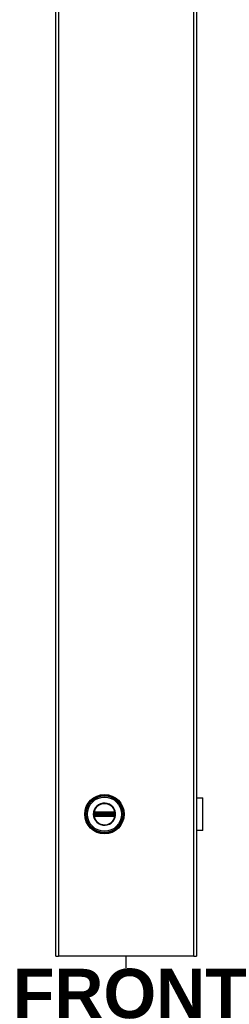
# Model space of a CAD drawing. Header units: inches. Extents: x 0 to 279, y -11 to 181.
# Tile 6 of 21: x 128.52 to 137.05, y 43.95 to 83.97. Entities that reach past the tile are written whole.
import ezdxf

# ---------------------------------------------------------------- set-up
doc = ezdxf.new("R2010")
doc.units = ezdxf.units.IN
doc.header["$LTSCALE"] = 16.718028
doc.header["$MEASUREMENT"] = 0
for name, color, linetype, lineweight in [('Symbols(ANSI)', 7, 'Continuous', 25), ('Visible Edges(ANSI)', 7, 'Continuous', 25), ('Visible Tangent Edges(ANSI)', 7, 'Continuous', 25)]:
    doc.layers.add(name, color=color, linetype=linetype, lineweight=lineweight)
doc.styles.add('Dimension-ANSI', font='arialbd.ttf')

# ---------------------------------------------------------------- blocks, each defined once
blk = doc.blocks.new('Datum Identifier1')
at = {"layer": 'Symbols(ANSI)', "color": 7, "linetype": 'Continuous', "lineweight": 25}
blk.add_line((7.9467, 2.7174), (7.9467, 2.7457), dxfattribs=at)
at = {"layer": 'Symbols(ANSI)', "color": 7, "insert": (7.6709, 2.5934), "char_height": 0.12, "attachment_point": 7, "style": 'Dimension-ANSI'}
blk.add_mtext('FRONT', dxfattribs=at)

msp = doc.modelspace()

# ---------------------------------------------------------------- linework, layer by layer
at = {"layer": 'Visible Edges(ANSI)'}
for p, q in [((129.9879, 45.903), (129.9879, 143.7035)), ((135.7201, 143.7035), (135.7201, 45.903)), ((135.7201, 52.3444), (135.9724, 52.3444)), ((135.9724, 51.0075), (135.9724, 52.3444)), ((135.7232, 51.93), (135.7201, 51.93)), ((135.7201, 51.8778), (135.7232, 51.8778)), ((135.7232, 51.93), (135.7232, 51.8778)), ((135.7232, 51.4741), (135.7201, 51.4741)), ((135.7201, 51.4219), (135.7232, 51.4219)), ((135.7232, 51.4741), (135.7232, 51.4219)), ((135.9724, 51.0075), (135.7201, 51.0075)), ((129.9879, 45.903), (130.1047, 45.903)), ((135.6032, 45.903), (130.1047, 45.903)), ((135.6032, 45.903), (135.7201, 45.903))]:
    msp.add_line(p, q, dxfattribs=at)
msp.add_circle((131.971, 51.676), 0.8022, dxfattribs=at)
at = {"layer": 'Visible Tangent Edges(ANSI)'}
for p, q in [((130.1047, 143.7035), (130.1047, 45.903)), ((135.6032, 45.903), (135.6032, 143.7035)), ((131.5302, 51.676), (131.5176, 51.676)), ((131.5443, 51.7069), (131.5543, 51.7069)), ((131.5443, 51.645), (131.5543, 51.645)), ((131.5479, 51.7291), (131.5579, 51.7232)), ((131.5512, 51.7481), (131.557, 51.7381)), ((131.5543, 51.645), (131.5543, 51.7069)), ((131.5657, 51.7069), (131.5543, 51.7069)), ((131.5657, 51.645), (131.5543, 51.645)), ((131.5628, 51.7281), (131.557, 51.7381)), ((131.5657, 51.645), (131.5657, 51.7069)), ((131.5657, 51.7069), (131.5695, 51.7032)), ((131.5695, 51.6488), (131.5657, 51.645)), ((131.5692, 51.7531), (131.5693, 51.7415)), ((131.5829, 51.7032), (131.5695, 51.7032)), ((131.5695, 51.7032), (131.5695, 51.6488)), ((131.5695, 51.6488), (131.5829, 51.6488)), ((131.5791, 51.7532), (131.5791, 51.7415)), ((132.363, 51.7532), (131.5791, 51.7532)), ((131.5791, 51.7415), (132.363, 51.7415)), ((131.5791, 51.7415), (131.5791, 51.7318)), ((131.5791, 51.7318), (132.363, 51.7318)), ((131.5791, 51.7203), (131.5791, 51.7318)), ((131.5791, 51.7203), (132.363, 51.7203)), ((131.5829, 51.7165), (131.5791, 51.7203)), ((131.5791, 51.6316), (131.5829, 51.6354)), ((132.3592, 51.7165), (131.5829, 51.7165)), ((131.5829, 51.7165), (131.5829, 51.7032)), ((131.5829, 51.7032), (132.3592, 51.7032)), ((131.5829, 51.6488), (131.5829, 51.7032)), ((132.3592, 51.6488), (131.5829, 51.6488)), ((131.5829, 51.6488), (131.5829, 51.6354)), ((131.5829, 51.6354), (132.3592, 51.6354)), ((132.363, 51.7203), (132.3592, 51.7165)), ((132.3592, 51.7032), (132.3592, 51.7165)), ((132.3592, 51.7032), (132.3592, 51.6488)), ((132.3726, 51.7032), (132.3592, 51.7032)), ((132.3592, 51.6354), (132.3592, 51.6488)), ((132.3592, 51.6488), (132.3726, 51.6488)), ((132.3592, 51.6354), (132.363, 51.6316)), ((132.363, 51.7532), (132.363, 51.7415)), ((132.363, 51.7415), (132.363, 51.7318)), ((132.363, 51.7203), (132.363, 51.7318)), ((132.3726, 51.7032), (132.3763, 51.7069)), ((132.3726, 51.6488), (132.3726, 51.7032)), ((132.3763, 51.645), (132.3726, 51.6488)), ((132.3729, 51.7531), (132.3728, 51.7415)), ((132.3878, 51.7069), (132.3763, 51.7069)), ((132.3763, 51.7069), (132.3763, 51.645)), ((132.3878, 51.645), (132.3763, 51.645)), ((132.3851, 51.7381), (132.3793, 51.7281)), ((132.3842, 51.7232), (132.3942, 51.7291)), ((132.3851, 51.7381), (132.3909, 51.7481)), ((132.3978, 51.7069), (132.3878, 51.7069)), ((132.3878, 51.7069), (132.3878, 51.645)), ((132.3978, 51.645), (132.3878, 51.645)), ((135.7232, 51.8778), (135.7232, 51.4741)), ((131.5412, 51.6123), (131.5502, 51.6196)), ((131.5579, 51.6287), (131.5479, 51.6229)), ((131.5512, 51.6038), (131.557, 51.6138)), ((131.557, 51.6138), (131.5628, 51.6238)), ((131.5693, 51.6104), (131.5692, 51.5988)), ((132.363, 51.6316), (131.5791, 51.6316)), ((131.5791, 51.6202), (131.5791, 51.6316)), ((132.363, 51.6202), (131.5791, 51.6202)), ((131.5791, 51.6104), (131.5791, 51.6202)), ((131.5791, 51.6104), (131.5791, 51.5987)), ((132.363, 51.6104), (131.5791, 51.6104)), ((131.5791, 51.5987), (132.363, 51.5987)), ((132.363, 51.6202), (132.363, 51.6316)), ((132.363, 51.6104), (132.363, 51.6202)), ((132.363, 51.6104), (132.363, 51.5987)), ((132.3728, 51.6104), (132.3729, 51.5988)), ((132.3793, 51.6238), (132.3851, 51.6138)), ((132.3942, 51.6229), (132.3842, 51.6287)), ((132.3851, 51.6138), (132.3909, 51.6038)), ((132.3919, 51.6196), (132.4009, 51.6123))]:
    msp.add_line(p, q, dxfattribs=at)
at = {"layer": 'Visible Tangent Edges(ANSI)', "flags": 128}
for points in [[(131.5176, 51.676), (131.527, 51.5848), (131.5544, 51.4972), (131.5989, 51.417), (131.6587, 51.3473), (131.7312, 51.2912), (131.8136, 51.2508), (131.9024, 51.228), (131.994, 51.2236), (132.0847, 51.2374), (132.1709, 51.269), (132.2487, 51.3177), (132.3149, 51.3811), (132.3673, 51.4563), (132.4037, 51.5405), (132.4221, 51.6306), (132.4218, 51.7222), (132.4034, 51.812), (132.3673, 51.8964), (132.3146, 51.9717), (132.2479, 52.0348), (132.1702, 52.0833), (132.0843, 52.1149), (131.9935, 52.1286), (131.9017, 52.124), (131.8128, 52.1008), (131.7306, 52.0602), (131.6582, 52.0041), (131.5986, 51.9344), (131.5542, 51.8542), (131.5268, 51.7668), (131.5176, 51.676)], [(131.5302, 51.676), (131.5392, 51.7643), (131.5657, 51.8492), (131.609, 51.9272), (131.6669, 51.995), (131.7372, 52.0496), (131.8172, 52.089), (131.9036, 52.1115), (131.9929, 52.116), (132.0811, 52.1027), (132.1646, 52.0719), (132.2402, 52.0248), (132.305, 51.9634), (132.3563, 51.8903), (132.3914, 51.8082), (132.4093, 51.7209), (132.4095, 51.6318), (132.3917, 51.5443), (132.3563, 51.4624), (132.3054, 51.3893), (132.241, 51.3277), (132.1653, 51.2803), (132.0815, 51.2496), (131.9934, 51.2362), (131.9044, 51.2404), (131.818, 51.2626), (131.7379, 51.3019), (131.6674, 51.3565), (131.6093, 51.4242), (131.566, 51.5021), (131.5393, 51.5873), (131.5302, 51.676)], [(131.5359, 51.7067), (131.5358, 51.7041), (131.5357, 51.7016), (131.5356, 51.699), (131.5355, 51.6965), (131.5355, 51.6939), (131.5354, 51.6913), (131.5354, 51.6888), (131.5353, 51.6862), (131.5353, 51.6837), (131.5353, 51.6811), (131.5352, 51.6785), (131.5352, 51.676), (131.5352, 51.6734), (131.5353, 51.6708), (131.5353, 51.6683), (131.5353, 51.6657), (131.5354, 51.6631), (131.5354, 51.6606), (131.5355, 51.658), (131.5355, 51.6555), (131.5356, 51.6529), (131.5357, 51.6503), (131.5358, 51.6478), (131.5359, 51.6452)], [(131.5364, 51.7165), (131.5364, 51.7161), (131.5364, 51.7157), (131.5363, 51.7152), (131.5363, 51.7148), (131.5363, 51.7144), (131.5363, 51.714), (131.5363, 51.7136), (131.5362, 51.7132), (131.5362, 51.7128), (131.5362, 51.7124), (131.5362, 51.712), (131.5361, 51.7116), (131.5361, 51.7112), (131.5361, 51.7108), (131.5361, 51.7104), (131.5361, 51.7099), (131.536, 51.7095), (131.536, 51.7091), (131.536, 51.7087), (131.536, 51.7083), (131.536, 51.7079), (131.5359, 51.7075), (131.5359, 51.7071), (131.5359, 51.7067)], [(131.5359, 51.6452), (131.5359, 51.6448), (131.5359, 51.6444), (131.536, 51.644), (131.536, 51.6436), (131.536, 51.6432), (131.536, 51.6428), (131.536, 51.6424), (131.5361, 51.642), (131.5361, 51.6416), (131.5361, 51.6412), (131.5361, 51.6407), (131.5361, 51.6403), (131.5362, 51.6399), (131.5362, 51.6395), (131.5362, 51.6391), (131.5362, 51.6387), (131.5363, 51.6383), (131.5363, 51.6379), (131.5363, 51.6375), (131.5363, 51.6371), (131.5363, 51.6367), (131.5364, 51.6363), (131.5364, 51.6359), (131.5364, 51.6355)], [(131.5396, 51.7347), (131.5394, 51.734), (131.5392, 51.7332), (131.539, 51.7325), (131.5388, 51.7318), (131.5386, 51.7311), (131.5385, 51.7304), (131.5383, 51.7296), (131.5381, 51.7289), (131.538, 51.7281), (131.5378, 51.7274), (131.5377, 51.7266), (131.5375, 51.7259), (131.5374, 51.7251), (131.5373, 51.7243), (131.5372, 51.7235), (131.537, 51.7228), (131.5369, 51.722), (131.5368, 51.7212), (131.5368, 51.7204), (131.5367, 51.7196), (131.5366, 51.7188), (131.5365, 51.718), (131.5365, 51.7173), (131.5364, 51.7165)], [(131.5364, 51.6355), (131.5365, 51.6347), (131.5365, 51.6339), (131.5366, 51.6331), (131.5367, 51.6323), (131.5368, 51.6315), (131.5368, 51.6307), (131.5369, 51.63), (131.5371, 51.6292), (131.5372, 51.6284), (131.5373, 51.6276), (131.5374, 51.6269), (131.5375, 51.6261), (131.5377, 51.6253), (131.5378, 51.6246), (131.538, 51.6238), (131.5381, 51.6231), (131.5383, 51.6223), (131.5385, 51.6216), (131.5386, 51.6208), (131.5388, 51.6201), (131.539, 51.6194), (131.5392, 51.6187), (131.5394, 51.618), (131.5396, 51.6173)], [(131.5412, 51.7397), (131.5412, 51.7395), (131.5411, 51.7393), (131.541, 51.7391), (131.5409, 51.7389), (131.5409, 51.7386), (131.5408, 51.7384), (131.5407, 51.7382), (131.5407, 51.738), (131.5406, 51.7378), (131.5405, 51.7376), (131.5405, 51.7374), (131.5404, 51.7372), (131.5403, 51.737), (131.5403, 51.7368), (131.5402, 51.7366), (131.5401, 51.7364), (131.5401, 51.7361), (131.54, 51.7359), (131.5399, 51.7357), (131.5399, 51.7355), (131.5398, 51.7353), (131.5397, 51.7351), (131.5397, 51.7349), (131.5396, 51.7347)], [(131.5512, 51.7481), (131.5507, 51.7479), (131.5502, 51.7476), (131.5498, 51.7473), (131.5493, 51.747), (131.5489, 51.7467), (131.5484, 51.7464), (131.548, 51.746), (131.5475, 51.7457), (131.5471, 51.7454), (131.5467, 51.745), (131.5462, 51.7447), (131.5458, 51.7443), (131.5454, 51.744), (131.545, 51.7436), (131.5446, 51.7433), (131.5442, 51.7429), (131.5438, 51.7425), (131.5434, 51.7421), (131.543, 51.7417), (131.5427, 51.7413), (131.5423, 51.7409), (131.5419, 51.7405), (131.5416, 51.7401), (131.5412, 51.7397)], [(131.5443, 51.7167), (131.5443, 51.7172), (131.5443, 51.7178), (131.5443, 51.7183), (131.5444, 51.7189), (131.5444, 51.7194), (131.5445, 51.72), (131.5446, 51.7205), (131.5447, 51.721), (131.5448, 51.7216), (131.5449, 51.7221), (131.5451, 51.7226), (131.5452, 51.7232), (131.5454, 51.7237), (131.5455, 51.7242), (131.5457, 51.7247), (131.5459, 51.7252), (131.5461, 51.7257), (131.5463, 51.7262), (131.5466, 51.7267), (131.5468, 51.7272), (131.5471, 51.7277), (131.5473, 51.7281), (131.5476, 51.7286), (131.5479, 51.7291)], [(131.5443, 51.7069), (131.5443, 51.7073), (131.5443, 51.7077), (131.5443, 51.7081), (131.5443, 51.7085), (131.5443, 51.7089), (131.5443, 51.7093), (131.5443, 51.7097), (131.5443, 51.7101), (131.5443, 51.7105), (131.5443, 51.7109), (131.5443, 51.7113), (131.5443, 51.7117), (131.5443, 51.7121), (131.5443, 51.7126), (131.5443, 51.713), (131.5443, 51.7134), (131.5443, 51.7138), (131.5443, 51.7142), (131.5443, 51.7146), (131.5443, 51.715), (131.5443, 51.7154), (131.5443, 51.7158), (131.5443, 51.7163), (131.5443, 51.7167)], [(131.5443, 51.645), (131.5443, 51.6476), (131.5443, 51.6502), (131.5443, 51.6527), (131.5444, 51.6553), (131.5444, 51.6579), (131.5444, 51.6605), (131.5444, 51.6631), (131.5444, 51.6656), (131.5444, 51.6682), (131.5444, 51.6708), (131.5444, 51.6734), (131.5444, 51.676), (131.5444, 51.6785), (131.5444, 51.6811), (131.5444, 51.6837), (131.5444, 51.6863), (131.5444, 51.6889), (131.5444, 51.6914), (131.5444, 51.694), (131.5444, 51.6966), (131.5443, 51.6992), (131.5443, 51.7018), (131.5443, 51.7043), (131.5443, 51.7069)], [(131.5443, 51.6352), (131.5443, 51.6357), (131.5443, 51.6361), (131.5443, 51.6365), (131.5443, 51.6369), (131.5443, 51.6373), (131.5443, 51.6377), (131.5443, 51.6381), (131.5443, 51.6386), (131.5443, 51.639), (131.5443, 51.6394), (131.5443, 51.6398), (131.5443, 51.6402), (131.5443, 51.6406), (131.5443, 51.641), (131.5443, 51.6414), (131.5443, 51.6418), (131.5443, 51.6422), (131.5443, 51.6426), (131.5443, 51.643), (131.5443, 51.6434), (131.5443, 51.6438), (131.5443, 51.6442), (131.5443, 51.6446), (131.5443, 51.645)], [(131.5479, 51.6229), (131.5476, 51.6233), (131.5473, 51.6238), (131.5471, 51.6243), (131.5468, 51.6247), (131.5466, 51.6252), (131.5464, 51.6257), (131.5461, 51.6262), (131.5459, 51.6267), (131.5457, 51.6272), (131.5456, 51.6277), (131.5454, 51.6283), (131.5452, 51.6288), (131.5451, 51.6293), (131.5449, 51.6298), (131.5448, 51.6304), (131.5447, 51.6309), (131.5446, 51.6314), (131.5445, 51.632), (131.5445, 51.6325), (131.5444, 51.6331), (131.5443, 51.6336), (131.5443, 51.6341), (131.5443, 51.6347), (131.5443, 51.6352)], [(131.5479, 51.7291), (131.548, 51.7292), (131.548, 51.7293), (131.5481, 51.7295), (131.5482, 51.7296), (131.5483, 51.7298), (131.5484, 51.7299), (131.5485, 51.73), (131.5486, 51.7302), (131.5487, 51.7303), (131.5488, 51.7305), (131.5489, 51.7306), (131.549, 51.7307), (131.5491, 51.7309), (131.5492, 51.731), (131.5493, 51.7311), (131.5494, 51.7313), (131.5495, 51.7314), (131.5496, 51.7315), (131.5497, 51.7317), (131.5498, 51.7318), (131.5499, 51.7319), (131.55, 51.7321), (131.5501, 51.7322), (131.5502, 51.7323)], [(131.5502, 51.7323), (131.5504, 51.7326), (131.5507, 51.7329), (131.5509, 51.7332), (131.5512, 51.7335), (131.5514, 51.7337), (131.5517, 51.734), (131.552, 51.7343), (131.5522, 51.7345), (131.5525, 51.7348), (131.5528, 51.735), (131.553, 51.7353), (131.5533, 51.7355), (131.5536, 51.7358), (131.5539, 51.736), (131.5542, 51.7362), (131.5545, 51.7365), (131.5548, 51.7367), (131.5551, 51.7369), (131.5554, 51.7371), (131.5557, 51.7373), (131.556, 51.7375), (131.5563, 51.7377), (131.5567, 51.7379), (131.557, 51.7381)], [(131.5692, 51.7531), (131.5684, 51.7531), (131.5676, 51.753), (131.5668, 51.753), (131.566, 51.7529), (131.5652, 51.7528), (131.5645, 51.7527), (131.5637, 51.7526), (131.5629, 51.7525), (131.5621, 51.7523), (131.5614, 51.7521), (131.5606, 51.752), (131.5598, 51.7518), (131.5591, 51.7515), (131.5583, 51.7513), (131.5576, 51.7511), (131.5569, 51.7508), (131.5561, 51.7505), (131.5554, 51.7502), (131.5547, 51.7499), (131.554, 51.7496), (131.5533, 51.7492), (131.5526, 51.7489), (131.5519, 51.7485), (131.5512, 51.7481)], [(131.5543, 51.7069), (131.5543, 51.7074), (131.5543, 51.7078), (131.5543, 51.7082), (131.5543, 51.7087), (131.5543, 51.7091), (131.5543, 51.7095), (131.5544, 51.7099), (131.5544, 51.7104), (131.5544, 51.7108), (131.5545, 51.7112), (131.5545, 51.7116), (131.5545, 51.7121), (131.5546, 51.7125), (131.5546, 51.7129), (131.5547, 51.7133), (131.5547, 51.7137), (131.5548, 51.7141), (131.5549, 51.7145), (131.5549, 51.7149), (131.555, 51.7153), (131.5551, 51.7157), (131.5551, 51.7161), (131.5552, 51.7165), (131.5553, 51.7169)], [(131.5553, 51.635), (131.5552, 51.6354), (131.5551, 51.6358), (131.5551, 51.6362), (131.555, 51.6366), (131.5549, 51.637), (131.5549, 51.6374), (131.5548, 51.6378), (131.5547, 51.6382), (131.5547, 51.6386), (131.5546, 51.639), (131.5546, 51.6394), (131.5545, 51.6399), (131.5545, 51.6403), (131.5545, 51.6407), (131.5544, 51.6411), (131.5544, 51.6415), (131.5544, 51.642), (131.5543, 51.6424), (131.5543, 51.6428), (131.5543, 51.6433), (131.5543, 51.6437), (131.5543, 51.6441), (131.5543, 51.6446), (131.5543, 51.645)], [(131.5553, 51.7169), (131.5553, 51.7172), (131.5554, 51.7174), (131.5555, 51.7177), (131.5556, 51.718), (131.5556, 51.7183), (131.5557, 51.7186), (131.5558, 51.7188), (131.5559, 51.7191), (131.556, 51.7194), (131.5561, 51.7196), (131.5562, 51.7199), (131.5563, 51.7202), (131.5564, 51.7204), (131.5565, 51.7207), (131.5566, 51.721), (131.5568, 51.7212), (131.5569, 51.7215), (131.557, 51.7217), (131.5572, 51.722), (131.5573, 51.7223), (131.5575, 51.7225), (131.5576, 51.7228), (131.5578, 51.723), (131.5579, 51.7232)], [(131.5579, 51.6287), (131.5578, 51.6289), (131.5576, 51.6292), (131.5575, 51.6294), (131.5573, 51.6297), (131.5572, 51.6299), (131.557, 51.6302), (131.5569, 51.6304), (131.5568, 51.6307), (131.5566, 51.6309), (131.5565, 51.6312), (131.5564, 51.6315), (131.5563, 51.6317), (131.5562, 51.632), (131.5561, 51.6323), (131.556, 51.6325), (131.5559, 51.6328), (131.5558, 51.6331), (131.5557, 51.6334), (131.5556, 51.6336), (131.5556, 51.6339), (131.5555, 51.6342), (131.5554, 51.6345), (131.5553, 51.6348), (131.5553, 51.635)], [(131.557, 51.7381), (131.5575, 51.7384), (131.5579, 51.7386), (131.5584, 51.7389), (131.5589, 51.7391), (131.5594, 51.7393), (131.5599, 51.7395), (131.5604, 51.7397), (131.5609, 51.7399), (131.5614, 51.7401), (131.5619, 51.7403), (131.5624, 51.7404), (131.5629, 51.7406), (131.5634, 51.7407), (131.564, 51.7409), (131.5645, 51.741), (131.565, 51.7411), (131.5656, 51.7412), (131.5661, 51.7412), (131.5666, 51.7413), (131.5672, 51.7414), (131.5677, 51.7414), (131.5682, 51.7415), (131.5688, 51.7415), (131.5693, 51.7415)], [(131.5628, 51.7281), (131.563, 51.7283), (131.5633, 51.7284), (131.5635, 51.7286), (131.5638, 51.7287), (131.564, 51.7289), (131.5643, 51.729), (131.5645, 51.7291), (131.5648, 51.7293), (131.5651, 51.7294), (131.5653, 51.7295), (131.5656, 51.7296), (131.5658, 51.7297), (131.5661, 51.7298), (131.5664, 51.7299), (131.5667, 51.73), (131.5669, 51.7301), (131.5672, 51.7302), (131.5675, 51.7303), (131.5677, 51.7304), (131.568, 51.7305), (131.5683, 51.7305), (131.5686, 51.7306), (131.5689, 51.7307), (131.5691, 51.7307)], [(131.5691, 51.7307), (131.5695, 51.7308), (131.5699, 51.7309), (131.5703, 51.731), (131.5707, 51.731), (131.5711, 51.7311), (131.5715, 51.7312), (131.5719, 51.7312), (131.5723, 51.7313), (131.5727, 51.7313), (131.5731, 51.7314), (131.5735, 51.7314), (131.574, 51.7315), (131.5744, 51.7315), (131.5748, 51.7316), (131.5752, 51.7316), (131.5757, 51.7316), (131.5761, 51.7317), (131.5765, 51.7317), (131.5769, 51.7317), (131.5774, 51.7317), (131.5778, 51.7318), (131.5782, 51.7318), (131.5787, 51.7318), (131.5791, 51.7318)], [(131.5791, 51.7532), (131.5787, 51.7532), (131.5783, 51.7532), (131.5779, 51.7532), (131.5774, 51.7532), (131.577, 51.7532), (131.5766, 51.7532), (131.5762, 51.7532), (131.5758, 51.7532), (131.5754, 51.7532), (131.575, 51.7532), (131.5745, 51.7532), (131.5741, 51.7532), (131.5737, 51.7532), (131.5733, 51.7532), (131.5729, 51.7531), (131.5725, 51.7531), (131.5721, 51.7531), (131.5716, 51.7531), (131.5712, 51.7531), (131.5708, 51.7531), (131.5704, 51.7531), (131.57, 51.7531), (131.5696, 51.7531), (131.5692, 51.7531)], [(131.5693, 51.7415), (131.5698, 51.7415), (131.5702, 51.7415), (131.5706, 51.7415), (131.571, 51.7415), (131.5714, 51.7415), (131.5718, 51.7415), (131.5722, 51.7415), (131.5727, 51.7415), (131.5731, 51.7415), (131.5735, 51.7415), (131.5739, 51.7415), (131.5743, 51.7415), (131.5747, 51.7415), (131.5751, 51.7415), (131.5755, 51.7415), (131.5759, 51.7415), (131.5763, 51.7415), (131.5767, 51.7415), (131.5771, 51.7415), (131.5775, 51.7415), (131.5779, 51.7415), (131.5783, 51.7415), (131.5787, 51.7415), (131.5791, 51.7415)], [(132.3729, 51.7531), (132.3725, 51.7531), (132.3721, 51.7531), (132.3717, 51.7531), (132.3713, 51.7531), (132.3709, 51.7531), (132.3704, 51.7531), (132.37, 51.7531), (132.3696, 51.7531), (132.3692, 51.7531), (132.3688, 51.7532), (132.3684, 51.7532), (132.368, 51.7532), (132.3675, 51.7532), (132.3671, 51.7532), (132.3667, 51.7532), (132.3663, 51.7532), (132.3659, 51.7532), (132.3655, 51.7532), (132.3651, 51.7532), (132.3646, 51.7532), (132.3642, 51.7532), (132.3638, 51.7532), (132.3634, 51.7532), (132.363, 51.7532)], [(132.363, 51.7415), (132.3634, 51.7415), (132.3638, 51.7415), (132.3642, 51.7415), (132.3646, 51.7415), (132.365, 51.7415), (132.3654, 51.7415), (132.3658, 51.7415), (132.3662, 51.7415), (132.3666, 51.7415), (132.367, 51.7415), (132.3674, 51.7415), (132.3678, 51.7415), (132.3682, 51.7415), (132.3686, 51.7415), (132.369, 51.7415), (132.3694, 51.7415), (132.3698, 51.7415), (132.3703, 51.7415), (132.3707, 51.7415), (132.3711, 51.7415), (132.3715, 51.7415), (132.3719, 51.7415), (132.3723, 51.7415), (132.3728, 51.7415)], [(132.363, 51.7318), (132.3634, 51.7318), (132.3639, 51.7318), (132.3643, 51.7317), (132.3647, 51.7317), (132.3651, 51.7317), (132.3656, 51.7317), (132.366, 51.7317), (132.3664, 51.7316), (132.3669, 51.7316), (132.3673, 51.7316), (132.3677, 51.7315), (132.3681, 51.7315), (132.3685, 51.7314), (132.3689, 51.7314), (132.3694, 51.7313), (132.3698, 51.7313), (132.3702, 51.7312), (132.3706, 51.7312), (132.371, 51.7311), (132.3714, 51.731), (132.3718, 51.731), (132.3722, 51.7309), (132.3726, 51.7308), (132.3729, 51.7307)], [(132.3728, 51.7415), (132.3733, 51.7415), (132.3738, 51.7415), (132.3744, 51.7414), (132.3749, 51.7414), (132.3755, 51.7413), (132.376, 51.7412), (132.3765, 51.7412), (132.3771, 51.7411), (132.3776, 51.741), (132.3781, 51.7409), (132.3787, 51.7407), (132.3792, 51.7406), (132.3797, 51.7404), (132.3802, 51.7403), (132.3807, 51.7401), (132.3812, 51.7399), (132.3817, 51.7397), (132.3822, 51.7395), (132.3827, 51.7393), (132.3832, 51.7391), (132.3837, 51.7389), (132.3842, 51.7386), (132.3846, 51.7384), (132.3851, 51.7381)], [(132.3909, 51.7481), (132.3902, 51.7485), (132.3895, 51.7489), (132.3888, 51.7492), (132.3881, 51.7496), (132.3874, 51.7499), (132.3867, 51.7502), (132.386, 51.7505), (132.3852, 51.7508), (132.3845, 51.7511), (132.3838, 51.7513), (132.383, 51.7515), (132.3822, 51.7518), (132.3815, 51.752), (132.3807, 51.7521), (132.38, 51.7523), (132.3792, 51.7525), (132.3784, 51.7526), (132.3776, 51.7527), (132.3768, 51.7528), (132.3761, 51.7529), (132.3753, 51.753), (132.3745, 51.753), (132.3737, 51.7531), (132.3729, 51.7531)], [(132.3729, 51.7307), (132.3732, 51.7307), (132.3735, 51.7306), (132.3738, 51.7305), (132.3741, 51.7305), (132.3743, 51.7304), (132.3746, 51.7303), (132.3749, 51.7302), (132.3752, 51.7301), (132.3754, 51.73), (132.3757, 51.7299), (132.376, 51.7298), (132.3762, 51.7297), (132.3765, 51.7296), (132.3768, 51.7295), (132.377, 51.7294), (132.3773, 51.7293), (132.3776, 51.7291), (132.3778, 51.729), (132.3781, 51.7289), (132.3783, 51.7287), (132.3786, 51.7286), (132.3788, 51.7284), (132.3791, 51.7283), (132.3793, 51.7281)], [(132.3842, 51.7232), (132.3843, 51.723), (132.3845, 51.7228), (132.3846, 51.7225), (132.3848, 51.7223), (132.3849, 51.722), (132.385, 51.7217), (132.3852, 51.7215), (132.3853, 51.7212), (132.3854, 51.721), (132.3856, 51.7207), (132.3857, 51.7204), (132.3858, 51.7202), (132.3859, 51.7199), (132.386, 51.7196), (132.3861, 51.7194), (132.3862, 51.7191), (132.3863, 51.7188), (132.3864, 51.7186), (132.3865, 51.7183), (132.3865, 51.718), (132.3866, 51.7177), (132.3867, 51.7174), (132.3867, 51.7172), (132.3868, 51.7169)], [(132.3868, 51.635), (132.3867, 51.6348), (132.3867, 51.6345), (132.3866, 51.6342), (132.3865, 51.6339), (132.3865, 51.6336), (132.3864, 51.6334), (132.3863, 51.6331), (132.3862, 51.6328), (132.3861, 51.6325), (132.386, 51.6323), (132.3859, 51.632), (132.3858, 51.6317), (132.3857, 51.6315), (132.3856, 51.6312), (132.3854, 51.6309), (132.3853, 51.6307), (132.3852, 51.6304), (132.385, 51.6302), (132.3849, 51.6299), (132.3848, 51.6297), (132.3846, 51.6294), (132.3845, 51.6292), (132.3843, 51.6289), (132.3842, 51.6287)], [(132.3851, 51.7381), (132.3854, 51.7379), (132.3857, 51.7377), (132.3861, 51.7375), (132.3864, 51.7373), (132.3867, 51.7371), (132.387, 51.7369), (132.3873, 51.7367), (132.3876, 51.7365), (132.3879, 51.7362), (132.3882, 51.736), (132.3885, 51.7358), (132.3888, 51.7355), (132.389, 51.7353), (132.3893, 51.735), (132.3896, 51.7348), (132.3899, 51.7345), (132.3901, 51.7343), (132.3904, 51.734), (132.3907, 51.7337), (132.3909, 51.7335), (132.3912, 51.7332), (132.3914, 51.7329), (132.3917, 51.7326), (132.3919, 51.7323)], [(132.3868, 51.7169), (132.3869, 51.7165), (132.3869, 51.7161), (132.387, 51.7157), (132.3871, 51.7153), (132.3872, 51.7149), (132.3872, 51.7145), (132.3873, 51.7141), (132.3873, 51.7137), (132.3874, 51.7133), (132.3874, 51.7129), (132.3875, 51.7125), (132.3875, 51.7121), (132.3876, 51.7116), (132.3876, 51.7112), (132.3877, 51.7108), (132.3877, 51.7104), (132.3877, 51.7099), (132.3878, 51.7095), (132.3878, 51.7091), (132.3878, 51.7087), (132.3878, 51.7082), (132.3878, 51.7078), (132.3878, 51.7074), (132.3878, 51.7069)], [(132.3878, 51.645), (132.3878, 51.6446), (132.3878, 51.6441), (132.3878, 51.6437), (132.3878, 51.6433), (132.3878, 51.6428), (132.3878, 51.6424), (132.3877, 51.642), (132.3877, 51.6415), (132.3877, 51.6411), (132.3876, 51.6407), (132.3876, 51.6403), (132.3875, 51.6399), (132.3875, 51.6394), (132.3874, 51.639), (132.3874, 51.6386), (132.3873, 51.6382), (132.3873, 51.6378), (132.3872, 51.6374), (132.3872, 51.637), (132.3871, 51.6366), (132.387, 51.6362), (132.3869, 51.6358), (132.3869, 51.6354), (132.3868, 51.635)], [(132.4009, 51.7397), (132.4005, 51.7401), (132.4002, 51.7405), (132.3998, 51.7409), (132.3994, 51.7413), (132.399, 51.7417), (132.3987, 51.7421), (132.3983, 51.7425), (132.3979, 51.7429), (132.3975, 51.7433), (132.3971, 51.7436), (132.3967, 51.744), (132.3963, 51.7444), (132.3958, 51.7447), (132.3954, 51.7451), (132.395, 51.7454), (132.3945, 51.7457), (132.3941, 51.746), (132.3937, 51.7464), (132.3932, 51.7467), (132.3928, 51.747), (132.3923, 51.7473), (132.3918, 51.7476), (132.3914, 51.7479), (132.3909, 51.7481)], [(132.3919, 51.7323), (132.392, 51.7322), (132.3921, 51.7321), (132.3922, 51.7319), (132.3923, 51.7318), (132.3924, 51.7317), (132.3925, 51.7315), (132.3926, 51.7314), (132.3927, 51.7313), (132.3928, 51.7311), (132.3929, 51.731), (132.393, 51.7309), (132.3931, 51.7307), (132.3932, 51.7306), (132.3933, 51.7305), (132.3934, 51.7303), (132.3935, 51.7302), (132.3936, 51.73), (132.3937, 51.7299), (132.3938, 51.7298), (132.3939, 51.7296), (132.394, 51.7295), (132.394, 51.7293), (132.3941, 51.7292), (132.3942, 51.7291)], [(132.3942, 51.7291), (132.3945, 51.7286), (132.3948, 51.7281), (132.395, 51.7277), (132.3953, 51.7272), (132.3955, 51.7267), (132.3957, 51.7262), (132.396, 51.7257), (132.3962, 51.7252), (132.3964, 51.7247), (132.3965, 51.7242), (132.3967, 51.7237), (132.3969, 51.7232), (132.397, 51.7226), (132.3972, 51.7221), (132.3973, 51.7216), (132.3974, 51.721), (132.3975, 51.7205), (132.3976, 51.72), (132.3976, 51.7194), (132.3977, 51.7189), (132.3977, 51.7183), (132.3978, 51.7178), (132.3978, 51.7172), (132.3978, 51.7167)], [(132.3978, 51.6352), (132.3978, 51.6347), (132.3978, 51.6341), (132.3977, 51.6336), (132.3977, 51.6331), (132.3976, 51.6325), (132.3976, 51.632), (132.3975, 51.6314), (132.3974, 51.6309), (132.3973, 51.6304), (132.3971, 51.6298), (132.397, 51.6293), (132.3969, 51.6288), (132.3967, 51.6283), (132.3965, 51.6277), (132.3963, 51.6272), (132.3962, 51.6267), (132.3959, 51.6262), (132.3957, 51.6257), (132.3955, 51.6252), (132.3953, 51.6247), (132.395, 51.6243), (132.3948, 51.6238), (132.3945, 51.6233), (132.3942, 51.6229)], [(132.3978, 51.7069), (132.3978, 51.7043), (132.3978, 51.7018), (132.3977, 51.6992), (132.3977, 51.6966), (132.3977, 51.694), (132.3977, 51.6914), (132.3977, 51.6889), (132.3977, 51.6863), (132.3977, 51.6837), (132.3977, 51.6811), (132.3977, 51.6785), (132.3977, 51.676), (132.3977, 51.6734), (132.3977, 51.6708), (132.3977, 51.6682), (132.3977, 51.6656), (132.3977, 51.6631), (132.3977, 51.6605), (132.3977, 51.6579), (132.3977, 51.6553), (132.3977, 51.6527), (132.3978, 51.6502), (132.3978, 51.6476), (132.3978, 51.645)], [(132.3978, 51.7167), (132.3978, 51.7163), (132.3978, 51.7158), (132.3978, 51.7154), (132.3978, 51.715), (132.3978, 51.7146), (132.3978, 51.7142), (132.3978, 51.7138), (132.3978, 51.7134), (132.3978, 51.713), (132.3978, 51.7126), (132.3978, 51.7121), (132.3978, 51.7117), (132.3978, 51.7113), (132.3978, 51.7109), (132.3978, 51.7105), (132.3978, 51.7101), (132.3978, 51.7097), (132.3978, 51.7093), (132.3978, 51.7089), (132.3978, 51.7085), (132.3978, 51.7081), (132.3978, 51.7077), (132.3978, 51.7073), (132.3978, 51.7069)], [(132.3978, 51.645), (132.3978, 51.6446), (132.3978, 51.6442), (132.3978, 51.6438), (132.3978, 51.6434), (132.3978, 51.643), (132.3978, 51.6426), (132.3978, 51.6422), (132.3978, 51.6418), (132.3978, 51.6414), (132.3978, 51.641), (132.3978, 51.6406), (132.3978, 51.6402), (132.3978, 51.6398), (132.3978, 51.6394), (132.3978, 51.639), (132.3978, 51.6386), (132.3978, 51.6381), (132.3978, 51.6377), (132.3978, 51.6373), (132.3978, 51.6369), (132.3978, 51.6365), (132.3978, 51.6361), (132.3978, 51.6357), (132.3978, 51.6352)], [(132.4025, 51.7347), (132.4024, 51.7349), (132.4024, 51.7351), (132.4023, 51.7353), (132.4022, 51.7355), (132.4022, 51.7357), (132.4021, 51.7359), (132.402, 51.7361), (132.402, 51.7364), (132.4019, 51.7366), (132.4018, 51.7368), (132.4018, 51.737), (132.4017, 51.7372), (132.4016, 51.7374), (132.4016, 51.7376), (132.4015, 51.7378), (132.4014, 51.738), (132.4014, 51.7382), (132.4013, 51.7384), (132.4012, 51.7386), (132.4011, 51.7389), (132.4011, 51.7391), (132.401, 51.7393), (132.4009, 51.7395), (132.4009, 51.7397)], [(132.4057, 51.7165), (132.4056, 51.7173), (132.4056, 51.718), (132.4055, 51.7188), (132.4054, 51.7196), (132.4053, 51.7204), (132.4052, 51.7212), (132.4051, 51.722), (132.405, 51.7228), (132.4049, 51.7235), (132.4048, 51.7243), (132.4047, 51.7251), (132.4046, 51.7259), (132.4044, 51.7266), (132.4043, 51.7274), (132.4041, 51.7281), (132.404, 51.7289), (132.4038, 51.7296), (132.4036, 51.7304), (132.4034, 51.7311), (132.4033, 51.7318), (132.4031, 51.7325), (132.4029, 51.7332), (132.4027, 51.734), (132.4025, 51.7347)], [(132.4025, 51.6173), (132.4027, 51.618), (132.4029, 51.6187), (132.4031, 51.6194), (132.4033, 51.6201), (132.4034, 51.6208), (132.4036, 51.6216), (132.4038, 51.6223), (132.404, 51.6231), (132.4041, 51.6238), (132.4043, 51.6246), (132.4044, 51.6253), (132.4045, 51.6261), (132.4047, 51.6269), (132.4048, 51.6276), (132.4049, 51.6284), (132.405, 51.6292), (132.4051, 51.63), (132.4052, 51.6307), (132.4053, 51.6315), (132.4054, 51.6323), (132.4055, 51.6331), (132.4056, 51.6339), (132.4056, 51.6347), (132.4057, 51.6355)], [(132.4062, 51.7067), (132.4062, 51.7071), (132.4062, 51.7075), (132.4061, 51.7079), (132.4061, 51.7083), (132.4061, 51.7087), (132.4061, 51.7091), (132.4061, 51.7095), (132.406, 51.7099), (132.406, 51.7104), (132.406, 51.7108), (132.406, 51.7112), (132.406, 51.7116), (132.4059, 51.712), (132.4059, 51.7124), (132.4059, 51.7128), (132.4059, 51.7132), (132.4058, 51.7136), (132.4058, 51.714), (132.4058, 51.7144), (132.4058, 51.7148), (132.4057, 51.7152), (132.4057, 51.7157), (132.4057, 51.7161), (132.4057, 51.7165)], [(132.4057, 51.6355), (132.4057, 51.6359), (132.4057, 51.6363), (132.4057, 51.6367), (132.4058, 51.6371), (132.4058, 51.6375), (132.4058, 51.6379), (132.4058, 51.6383), (132.4059, 51.6387), (132.4059, 51.6391), (132.4059, 51.6395), (132.4059, 51.6399), (132.406, 51.6403), (132.406, 51.6407), (132.406, 51.6412), (132.406, 51.6416), (132.406, 51.642), (132.4061, 51.6424), (132.4061, 51.6428), (132.4061, 51.6432), (132.4061, 51.6436), (132.4061, 51.644), (132.4062, 51.6444), (132.4062, 51.6448), (132.4062, 51.6452)], [(132.4062, 51.6452), (132.4063, 51.6478), (132.4064, 51.6503), (132.4065, 51.6529), (132.4066, 51.6555), (132.4066, 51.658), (132.4067, 51.6606), (132.4067, 51.6631), (132.4068, 51.6657), (132.4068, 51.6683), (132.4068, 51.6708), (132.4068, 51.6734), (132.4068, 51.676), (132.4068, 51.6785), (132.4068, 51.6811), (132.4068, 51.6837), (132.4068, 51.6862), (132.4067, 51.6888), (132.4067, 51.6913), (132.4066, 51.6939), (132.4066, 51.6965), (132.4065, 51.699), (132.4064, 51.7016), (132.4063, 51.7041), (132.4062, 51.7067)], [(131.5396, 51.6173), (131.5397, 51.6171), (131.5397, 51.6168), (131.5398, 51.6166), (131.5399, 51.6164), (131.5399, 51.6162), (131.54, 51.616), (131.5401, 51.6158), (131.5401, 51.6156), (131.5402, 51.6154), (131.5403, 51.6151), (131.5403, 51.6149), (131.5404, 51.6147), (131.5405, 51.6145), (131.5405, 51.6143), (131.5406, 51.6141), (131.5407, 51.6139), (131.5407, 51.6137), (131.5408, 51.6135), (131.5409, 51.6133), (131.5409, 51.6131), (131.541, 51.6129), (131.5411, 51.6127), (131.5412, 51.6125), (131.5412, 51.6123)], [(131.5412, 51.6123), (131.5416, 51.6118), (131.5419, 51.6114), (131.5423, 51.611), (131.5427, 51.6106), (131.543, 51.6102), (131.5434, 51.6098), (131.5438, 51.6094), (131.5442, 51.609), (131.5446, 51.6087), (131.545, 51.6083), (131.5454, 51.6079), (131.5458, 51.6076), (131.5462, 51.6072), (131.5467, 51.6069), (131.5471, 51.6065), (131.5475, 51.6062), (131.548, 51.6059), (131.5484, 51.6056), (131.5489, 51.6052), (131.5493, 51.6049), (131.5498, 51.6046), (131.5502, 51.6043), (131.5507, 51.6041), (131.5512, 51.6038)], [(131.5502, 51.6196), (131.5501, 51.6197), (131.55, 51.6199), (131.5499, 51.62), (131.5498, 51.6201), (131.5497, 51.6202), (131.5496, 51.6204), (131.5495, 51.6205), (131.5494, 51.6206), (131.5493, 51.6208), (131.5492, 51.6209), (131.5491, 51.621), (131.549, 51.6212), (131.5489, 51.6213), (131.5488, 51.6215), (131.5487, 51.6216), (131.5486, 51.6217), (131.5485, 51.6219), (131.5484, 51.622), (131.5483, 51.6222), (131.5482, 51.6223), (131.5481, 51.6224), (131.548, 51.6226), (131.548, 51.6227), (131.5479, 51.6229)], [(131.557, 51.6138), (131.5567, 51.614), (131.5563, 51.6142), (131.556, 51.6144), (131.5557, 51.6146), (131.5554, 51.6148), (131.5551, 51.615), (131.5548, 51.6152), (131.5545, 51.6155), (131.5542, 51.6157), (131.5539, 51.6159), (131.5536, 51.6162), (131.5533, 51.6164), (131.553, 51.6166), (131.5528, 51.6169), (131.5525, 51.6171), (131.5522, 51.6174), (131.5519, 51.6177), (131.5517, 51.6179), (131.5514, 51.6182), (131.5512, 51.6185), (131.5509, 51.6187), (131.5507, 51.619), (131.5504, 51.6193), (131.5502, 51.6196)], [(131.5512, 51.6038), (131.5519, 51.6034), (131.5526, 51.603), (131.5533, 51.6027), (131.554, 51.6023), (131.5547, 51.602), (131.5554, 51.6017), (131.5561, 51.6014), (131.5569, 51.6011), (131.5576, 51.6009), (131.5584, 51.6006), (131.5591, 51.6004), (131.5599, 51.6002), (131.5606, 51.6), (131.5614, 51.5998), (131.5622, 51.5996), (131.5629, 51.5995), (131.5637, 51.5993), (131.5645, 51.5992), (131.5653, 51.5991), (131.566, 51.599), (131.5668, 51.5989), (131.5676, 51.5989), (131.5684, 51.5989), (131.5692, 51.5988)], [(131.5693, 51.6104), (131.5688, 51.6104), (131.5683, 51.6105), (131.5677, 51.6105), (131.5672, 51.6105), (131.5666, 51.6106), (131.5661, 51.6107), (131.5656, 51.6108), (131.565, 51.6108), (131.5645, 51.611), (131.564, 51.6111), (131.5635, 51.6112), (131.5629, 51.6113), (131.5624, 51.6115), (131.5619, 51.6116), (131.5614, 51.6118), (131.5609, 51.612), (131.5604, 51.6122), (131.5599, 51.6124), (131.5594, 51.6126), (131.5589, 51.6128), (131.5584, 51.613), (131.5579, 51.6133), (131.5575, 51.6135), (131.557, 51.6138)], [(131.5691, 51.6212), (131.5689, 51.6212), (131.5686, 51.6213), (131.5683, 51.6214), (131.568, 51.6214), (131.5677, 51.6215), (131.5675, 51.6216), (131.5672, 51.6217), (131.5669, 51.6218), (131.5667, 51.6219), (131.5664, 51.622), (131.5661, 51.6221), (131.5658, 51.6222), (131.5656, 51.6223), (131.5653, 51.6224), (131.5651, 51.6225), (131.5648, 51.6227), (131.5645, 51.6228), (131.5643, 51.6229), (131.564, 51.6231), (131.5638, 51.6232), (131.5635, 51.6234), (131.5633, 51.6235), (131.563, 51.6237), (131.5628, 51.6238)], [(131.5791, 51.6202), (131.5787, 51.6202), (131.5782, 51.6202), (131.5778, 51.6202), (131.5774, 51.6202), (131.5769, 51.6202), (131.5765, 51.6202), (131.5761, 51.6203), (131.5757, 51.6203), (131.5752, 51.6203), (131.5748, 51.6204), (131.5744, 51.6204), (131.574, 51.6204), (131.5736, 51.6205), (131.5731, 51.6205), (131.5727, 51.6206), (131.5723, 51.6206), (131.5719, 51.6207), (131.5715, 51.6208), (131.5711, 51.6208), (131.5707, 51.6209), (131.5703, 51.621), (131.5699, 51.621), (131.5695, 51.6211), (131.5691, 51.6212)], [(131.5692, 51.5988), (131.5696, 51.5988), (131.57, 51.5988), (131.5704, 51.5988), (131.5708, 51.5988), (131.5712, 51.5988), (131.5716, 51.5988), (131.5721, 51.5988), (131.5725, 51.5988), (131.5729, 51.5988), (131.5733, 51.5988), (131.5737, 51.5988), (131.5741, 51.5988), (131.5745, 51.5988), (131.575, 51.5988), (131.5754, 51.5987), (131.5758, 51.5987), (131.5762, 51.5987), (131.5766, 51.5987), (131.577, 51.5987), (131.5774, 51.5987), (131.5779, 51.5987), (131.5783, 51.5987), (131.5787, 51.5987), (131.5791, 51.5987)], [(131.5791, 51.6104), (131.5787, 51.6104), (131.5783, 51.6104), (131.5779, 51.6104), (131.5775, 51.6104), (131.5771, 51.6104), (131.5767, 51.6104), (131.5763, 51.6104), (131.5759, 51.6104), (131.5755, 51.6104), (131.5751, 51.6104), (131.5747, 51.6104), (131.5743, 51.6104), (131.5739, 51.6104), (131.5735, 51.6104), (131.5731, 51.6104), (131.5727, 51.6104), (131.5722, 51.6104), (131.5718, 51.6104), (131.5714, 51.6104), (131.571, 51.6104), (131.5706, 51.6104), (131.5702, 51.6104), (131.5698, 51.6104), (131.5693, 51.6104)], [(132.3729, 51.6212), (132.3726, 51.6211), (132.3722, 51.621), (132.3718, 51.621), (132.3714, 51.6209), (132.371, 51.6208), (132.3706, 51.6208), (132.3702, 51.6207), (132.3698, 51.6206), (132.3694, 51.6206), (132.369, 51.6205), (132.3685, 51.6205), (132.3681, 51.6204), (132.3677, 51.6204), (132.3673, 51.6204), (132.3669, 51.6203), (132.3664, 51.6203), (132.366, 51.6203), (132.3656, 51.6202), (132.3651, 51.6202), (132.3647, 51.6202), (132.3643, 51.6202), (132.3639, 51.6202), (132.3634, 51.6202), (132.363, 51.6202)], [(132.3728, 51.6104), (132.3723, 51.6104), (132.3719, 51.6104), (132.3715, 51.6104), (132.3711, 51.6104), (132.3707, 51.6104), (132.3703, 51.6104), (132.3698, 51.6104), (132.3694, 51.6104), (132.369, 51.6104), (132.3686, 51.6104), (132.3682, 51.6104), (132.3678, 51.6104), (132.3674, 51.6104), (132.367, 51.6104), (132.3666, 51.6104), (132.3662, 51.6104), (132.3658, 51.6104), (132.3654, 51.6104), (132.365, 51.6104), (132.3646, 51.6104), (132.3642, 51.6104), (132.3638, 51.6104), (132.3634, 51.6104), (132.363, 51.6104)], [(132.363, 51.5987), (132.3634, 51.5987), (132.3638, 51.5987), (132.3642, 51.5987), (132.3646, 51.5987), (132.3651, 51.5987), (132.3655, 51.5987), (132.3659, 51.5987), (132.3663, 51.5987), (132.3667, 51.5987), (132.3671, 51.5988), (132.3675, 51.5988), (132.368, 51.5988), (132.3684, 51.5988), (132.3688, 51.5988), (132.3692, 51.5988), (132.3696, 51.5988), (132.37, 51.5988), (132.3704, 51.5988), (132.3709, 51.5988), (132.3713, 51.5988), (132.3717, 51.5988), (132.3721, 51.5988), (132.3725, 51.5988), (132.3729, 51.5988)], [(132.3851, 51.6138), (132.3846, 51.6135), (132.3842, 51.6133), (132.3837, 51.613), (132.3832, 51.6128), (132.3827, 51.6126), (132.3822, 51.6124), (132.3817, 51.6122), (132.3812, 51.612), (132.3807, 51.6118), (132.3802, 51.6116), (132.3797, 51.6115), (132.3792, 51.6113), (132.3787, 51.6112), (132.3781, 51.6111), (132.3776, 51.6109), (132.3771, 51.6108), (132.3765, 51.6108), (132.376, 51.6107), (132.3755, 51.6106), (132.3749, 51.6105), (132.3744, 51.6105), (132.3738, 51.6105), (132.3733, 51.6104), (132.3728, 51.6104)], [(132.3793, 51.6238), (132.3791, 51.6237), (132.3788, 51.6235), (132.3786, 51.6234), (132.3783, 51.6232), (132.3781, 51.6231), (132.3778, 51.6229), (132.3776, 51.6228), (132.3773, 51.6227), (132.377, 51.6225), (132.3768, 51.6224), (132.3765, 51.6223), (132.3762, 51.6222), (132.376, 51.6221), (132.3757, 51.622), (132.3754, 51.6219), (132.3752, 51.6218), (132.3749, 51.6217), (132.3746, 51.6216), (132.3743, 51.6215), (132.3741, 51.6214), (132.3738, 51.6214), (132.3735, 51.6213), (132.3732, 51.6212), (132.3729, 51.6212)], [(132.3729, 51.5988), (132.3737, 51.5989), (132.3745, 51.5989), (132.3753, 51.5989), (132.3761, 51.599), (132.3768, 51.5991), (132.3776, 51.5992), (132.3784, 51.5993), (132.3792, 51.5995), (132.3799, 51.5996), (132.3807, 51.5998), (132.3815, 51.6), (132.3822, 51.6002), (132.383, 51.6004), (132.3838, 51.6006), (132.3845, 51.6009), (132.3852, 51.6011), (132.386, 51.6014), (132.3867, 51.6017), (132.3874, 51.602), (132.3881, 51.6023), (132.3888, 51.6027), (132.3895, 51.603), (132.3902, 51.6034), (132.3909, 51.6038)], [(132.3919, 51.6196), (132.3917, 51.6193), (132.3914, 51.619), (132.3912, 51.6187), (132.3909, 51.6185), (132.3907, 51.6182), (132.3904, 51.6179), (132.3901, 51.6177), (132.3899, 51.6174), (132.3896, 51.6171), (132.3893, 51.6169), (132.389, 51.6166), (132.3888, 51.6164), (132.3885, 51.6162), (132.3882, 51.6159), (132.3879, 51.6157), (132.3876, 51.6155), (132.3873, 51.6152), (132.387, 51.615), (132.3867, 51.6148), (132.3864, 51.6146), (132.3861, 51.6144), (132.3857, 51.6142), (132.3854, 51.614), (132.3851, 51.6138)], [(132.3909, 51.6038), (132.3914, 51.6041), (132.3918, 51.6043), (132.3923, 51.6046), (132.3928, 51.6049), (132.3932, 51.6052), (132.3937, 51.6056), (132.3941, 51.6059), (132.3946, 51.6062), (132.395, 51.6065), (132.3954, 51.6069), (132.3958, 51.6072), (132.3963, 51.6076), (132.3967, 51.6079), (132.3971, 51.6083), (132.3975, 51.6087), (132.3979, 51.609), (132.3983, 51.6094), (132.3987, 51.6098), (132.3991, 51.6102), (132.3994, 51.6106), (132.3998, 51.611), (132.4002, 51.6114), (132.4005, 51.6118), (132.4009, 51.6123)], [(132.3942, 51.6229), (132.3941, 51.6227), (132.394, 51.6226), (132.394, 51.6224), (132.3939, 51.6223), (132.3938, 51.6222), (132.3937, 51.622), (132.3936, 51.6219), (132.3935, 51.6217), (132.3934, 51.6216), (132.3933, 51.6215), (132.3932, 51.6213), (132.3931, 51.6212), (132.393, 51.621), (132.3929, 51.6209), (132.3928, 51.6208), (132.3927, 51.6206), (132.3926, 51.6205), (132.3925, 51.6204), (132.3924, 51.6202), (132.3923, 51.6201), (132.3922, 51.62), (132.3921, 51.6199), (132.392, 51.6197), (132.3919, 51.6196)], [(132.4009, 51.6123), (132.4009, 51.6125), (132.401, 51.6127), (132.4011, 51.6129), (132.4011, 51.6131), (132.4012, 51.6133), (132.4013, 51.6135), (132.4014, 51.6137), (132.4014, 51.6139), (132.4015, 51.6141), (132.4016, 51.6143), (132.4016, 51.6145), (132.4017, 51.6147), (132.4018, 51.6149), (132.4018, 51.6151), (132.4019, 51.6154), (132.402, 51.6156), (132.402, 51.6158), (132.4021, 51.616), (132.4022, 51.6162), (132.4022, 51.6164), (132.4023, 51.6166), (132.4024, 51.6168), (132.4024, 51.6171), (132.4025, 51.6173)]]:
    msp.add_lwpolyline(points, dxfattribs=at)
at = {"layer": 'Visible Tangent Edges(ANSI)'}
for radius in [0.7619, 0.7444, 0.6963]:
    msp.add_circle((131.971, 51.676), radius, dxfattribs=at)
for centre, radius, start, end in [((131.971, 51.676), 0.4345, 8.43064, 171.56936), ((131.5829, 51.7032), 0.0134, 90, 179.93022), ((131.5829, 51.6488), 0.0134, 180, 269.93022), ((132.3592, 51.7032), 0.0134, 0, 89.93022), ((132.3592, 51.6488), 0.0134, 270, 359.93022), ((131.971, 51.676), 0.4345, 188.43064, 351.56936)]:
    msp.add_arc(centre, radius, start, end, dxfattribs=at)
for centre, major_axis, ratio, start_param, end_param in [((131.5325, 51.7069), (-0.0134, -0.0002), 0.0217964, 1.8302501, 2.6580747), ((131.5325, 51.645), (-0.0134, 0.0002), 0.0217964, 3.6251107, 4.4529352), ((131.5324, 51.7168), (-0.0134, 0), 0.0299207, 1.8730327, 2.6595883), ((131.5324, 51.6351), (-0.0134, 0), 0.0299207, 3.623597, 4.4101526), ((131.5378, 51.7349), (-0.0113, 0.0071), 0.056036, 3.6580712, 4.5880998), ((131.5561, 51.7165), (0.0134, 0), 0.0264571, 1.6338373, 2.6596394), ((131.5561, 51.6354), (-0.0134, 0), 0.0264571, 0.4819532, 1.5077554), ((131.5695, 51.7165), (-0.00947, 0.00947), 0.9987828, 6.023109, 6.5432616), ((131.5791, 51.7069), (-0.0189, 0.0189), 0.9987828, 6.1542512, 6.4121194), ((131.5791, 51.7069), (-0.00949, 0.00949), 0.9963586, 5.4983961, 7.0679745), ((131.5791, 51.645), (-0.00949, -0.00949), 0.9963586, 5.4983961, 7.0679745), ((131.5695, 51.7299), (0, 0.0134), 0.0264571, 0.5211047, 1.5077554), ((132.363, 51.7069), (0.00949, 0.00949), 0.9963586, 5.4983961, 7.0679745), ((132.363, 51.645), (0.00949, -0.00949), 0.9963586, 5.4983961, 7.0679745), ((132.3726, 51.7299), (0, -0.0134), 0.0264571, 1.6338373, 2.620488), ((132.3726, 51.7165), (0.00947, 0.00947), 0.9987828, 6.023109, 6.5432616), ((132.363, 51.7069), (0.0189, 0.0189), 0.9987828, 6.1542512, 6.4121194), ((132.386, 51.7165), (0.0134, 0), 0.0264571, 0.4819532, 1.5077554), ((132.386, 51.6354), (-0.0134, 0), 0.0264571, 1.6338373, 2.6596394), ((132.4043, 51.7349), (-0.0113, -0.0071), 0.056036, 4.8366782, 5.7667067), ((132.4096, 51.7168), (-0.0134, 0), 0.0299207, 0.4820044, 1.26856), ((132.4096, 51.7069), (-0.0134, 0.0002), 0.0217964, 0.483518, 1.3113425), ((132.4096, 51.645), (-0.0134, -0.0002), 0.0217964, 4.9718428, 5.7996673), ((132.4096, 51.6351), (-0.0134, 0), 0.0299207, 5.0146253, 5.8011809), ((131.5378, 51.617), (-0.0113, -0.0071), 0.056036, 1.6950855, 2.6251141), ((131.5695, 51.6354), (-0.00947, -0.00947), 0.9987828, 6.023109, 6.5432616), ((131.5791, 51.645), (-0.0189, -0.0189), 0.9987828, 6.1542512, 6.4121194), ((131.5695, 51.622), (0, 0.0134), 0.0264571, 1.6338373, 2.620488), ((132.3726, 51.622), (0, -0.0134), 0.0264571, 0.5211047, 1.5077554), ((132.3726, 51.6354), (0.00947, -0.00947), 0.9987828, 6.023109, 6.5432616), ((132.363, 51.645), (0.0189, -0.0189), 0.9987828, 6.1542512, 6.4121194), ((132.4043, 51.617), (-0.0113, 0.0071), 0.056036, 0.5164786, 1.4465071)]:
    msp.add_ellipse(centre, major_axis=major_axis, ratio=ratio, start_param=start_param, end_param=end_param, dxfattribs=at)

# ---------------------------------------------------------------- block references
at = {"layer": 'Symbols(ANSI)', "xscale": 16.71802785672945, "yscale": 16.71802785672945, "zscale": 16.71802785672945}
msp.add_blockref('Datum Identifier1', (0, 0), dxfattribs=at)

doc.saveas('drawing.dxf')
